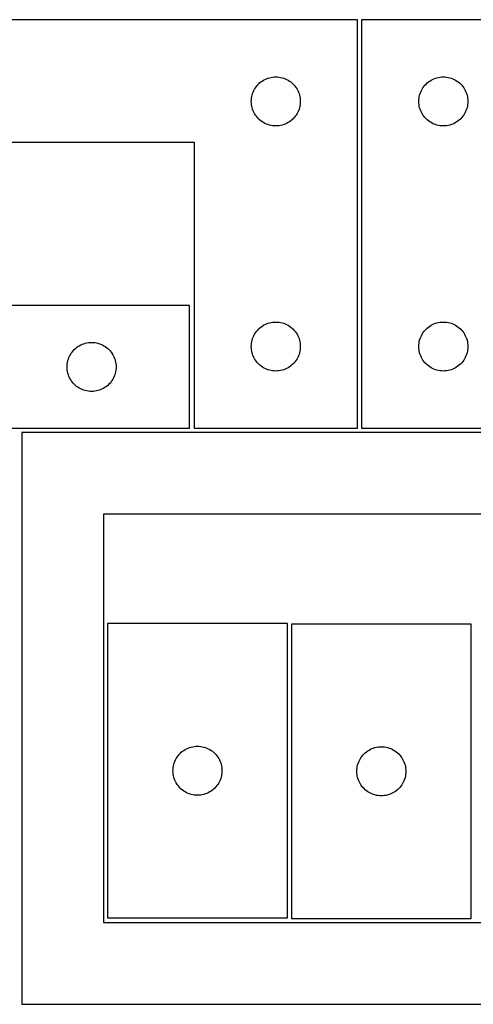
# Model space of a CAD drawing. Header units: millimetres. Extents: x 7 to 1243, y 7 to 2483.
# Tile 18 of 20: x 549 to 715, y 2122 to 2483. Entities that reach past the tile are written whole.
import ezdxf

# ---------------------------------------------------------------- set-up
doc = ezdxf.new("R2010")
doc.units = ezdxf.units.MM
doc.layers.add('CUT', color=7, linetype='CONTINUOUS', true_color=0x000000)

msp = doc.modelspace()

# ---------------------------------------------------------------- linework, layer by layer
at = {"layer": 'CUT'}
for p, q in [((672.840542, 2483.2515), (492.840542, 2483.2515)), ((672.840542, 2333.2515), (672.840542, 2483.2515)), ((734.36151, 2483.251496), (674.36151, 2483.251496)), ((674.36151, 2483.251496), (674.36151, 2333.251496)), ((640.51117, 2461.944832), (641.084729, 2462.078567)), ((641.084729, 2462.078567), (641.665806, 2462.174504)), ((641.665806, 2462.174504), (642.251913, 2462.23223)), ((642.251913, 2462.23223), (642.840542, 2462.2515)), ((642.840542, 2462.2515), (643.42917, 2462.23223)), ((643.42917, 2462.23223), (644.015277, 2462.174504)), ((644.015277, 2462.174504), (644.596355, 2462.078567)), ((644.596355, 2462.078567), (645.169913, 2461.944832)), ((702.032139, 2461.944829), (702.605697, 2462.078564)), ((702.605697, 2462.078564), (703.186775, 2462.1745)), ((703.186775, 2462.1745), (703.772882, 2462.232227)), ((703.772882, 2462.232227), (704.36151, 2462.251496)), ((704.36151, 2462.251496), (704.950138, 2462.232227)), ((704.950138, 2462.232227), (705.536246, 2462.1745)), ((705.536246, 2462.1745), (706.117323, 2462.078564)), ((706.117323, 2462.078564), (706.690882, 2461.944829)), ((635.357315, 2458.251632), (635.700362, 2458.730353)), ((635.700362, 2458.730353), (636.073983, 2459.185612)), ((636.073983, 2459.185612), (636.476581, 2459.615461)), ((636.476581, 2459.615461), (636.906429, 2460.018058)), ((636.906429, 2460.018058), (637.361689, 2460.39168)), ((637.361689, 2460.39168), (637.84041, 2460.734726)), ((637.84041, 2460.734726), (638.340542, 2461.045728)), ((638.340542, 2461.045728), (638.859943, 2461.323354)), ((638.859943, 2461.323354), (639.396391, 2461.566416)), ((639.396391, 2461.566416), (639.947586, 2461.773871)), ((639.947586, 2461.773871), (640.51117, 2461.944832)), ((645.169913, 2461.944832), (645.733497, 2461.773871)), ((645.733497, 2461.773871), (646.284693, 2461.566416)), ((646.284693, 2461.566416), (646.82114, 2461.323354)), ((646.82114, 2461.323354), (647.340542, 2461.045728)), ((647.340542, 2461.045728), (647.840674, 2460.734726)), ((647.840674, 2460.734726), (648.319394, 2460.39168)), ((648.319394, 2460.39168), (648.774654, 2460.018058)), ((648.774654, 2460.018058), (649.204503, 2459.615461)), ((649.204503, 2459.615461), (649.6071, 2459.185612)), ((649.6071, 2459.185612), (649.980722, 2458.730353)), ((649.980722, 2458.730353), (650.323768, 2458.251632)), ((696.878284, 2458.251628), (697.22133, 2458.730349)), ((697.22133, 2458.730349), (697.594952, 2459.185609)), ((697.594952, 2459.185609), (697.997549, 2459.615457)), ((697.997549, 2459.615457), (698.427398, 2460.018054)), ((698.427398, 2460.018054), (698.882657, 2460.391676)), ((698.882657, 2460.391676), (699.361378, 2460.734723)), ((699.361378, 2460.734723), (699.86151, 2461.045725)), ((699.86151, 2461.045725), (700.380912, 2461.323351)), ((700.380912, 2461.323351), (700.917359, 2461.566412)), ((700.917359, 2461.566412), (701.468555, 2461.773867)), ((701.468555, 2461.773867), (702.032139, 2461.944829)), ((706.690882, 2461.944829), (707.254465, 2461.773867)), ((707.254465, 2461.773867), (707.805661, 2461.566412)), ((707.805661, 2461.566412), (708.342109, 2461.323351)), ((708.342109, 2461.323351), (708.86151, 2461.045725)), ((708.86151, 2461.045725), (709.361642, 2460.734723)), ((709.361642, 2460.734723), (709.840363, 2460.391676)), ((709.840363, 2460.391676), (710.295623, 2460.018054)), ((710.295623, 2460.018054), (710.725471, 2459.615457)), ((710.725471, 2459.615457), (711.128069, 2459.185609)), ((711.128069, 2459.185609), (711.50169, 2458.730349)), ((711.50169, 2458.730349), (711.844737, 2458.251628)), ((633.917538, 2454.426235), (634.013474, 2455.007313)), ((634.013474, 2455.007313), (634.147209, 2455.580871)), ((634.147209, 2455.580871), (634.31817, 2456.144455)), ((634.31817, 2456.144455), (634.525626, 2456.695651)), ((634.525626, 2456.695651), (634.768687, 2457.232098)), ((634.768687, 2457.232098), (635.046313, 2457.7515)), ((635.046313, 2457.7515), (635.357315, 2458.251632)), ((650.323768, 2458.251632), (650.63477, 2457.7515)), ((650.63477, 2457.7515), (650.912396, 2457.232098)), ((650.912396, 2457.232098), (651.155457, 2456.695651)), ((651.155457, 2456.695651), (651.362913, 2456.144455)), ((651.362913, 2456.144455), (651.533874, 2455.580871)), ((651.533874, 2455.580871), (651.667609, 2455.007313)), ((651.667609, 2455.007313), (651.763545, 2454.426235)), ((695.438507, 2454.426232), (695.534443, 2455.007309)), ((695.534443, 2455.007309), (695.668178, 2455.580868)), ((695.668178, 2455.580868), (695.839139, 2456.144451)), ((695.839139, 2456.144451), (696.046594, 2456.695647)), ((696.046594, 2456.695647), (696.289656, 2457.232094)), ((696.289656, 2457.232094), (696.567282, 2457.751496)), ((696.567282, 2457.751496), (696.878284, 2458.251628)), ((711.844737, 2458.251628), (712.155739, 2457.751496)), ((712.155739, 2457.751496), (712.433365, 2457.232094)), ((712.433365, 2457.232094), (712.676426, 2456.695647)), ((712.676426, 2456.695647), (712.883881, 2456.144451)), ((712.883881, 2456.144451), (713.054843, 2455.580868)), ((713.054843, 2455.580868), (713.188578, 2455.007309)), ((713.188578, 2455.007309), (713.284514, 2454.426232)), ((633.840542, 2453.2515), (633.859811, 2453.840128)), ((633.859811, 2452.662872), (633.840542, 2453.2515)), ((633.859811, 2453.840128), (633.917538, 2454.426235)), ((633.917538, 2452.076764), (633.859811, 2452.662872)), ((634.013474, 2451.495687), (633.917538, 2452.076764)), ((634.147209, 2450.922128), (634.013474, 2451.495687)), ((651.667609, 2451.495687), (651.533874, 2450.922128)), ((651.763545, 2452.076764), (651.667609, 2451.495687)), ((651.763545, 2454.426235), (651.821272, 2453.840128)), ((651.821272, 2452.662872), (651.763545, 2452.076764)), ((651.821272, 2453.840128), (651.840542, 2453.2515)), ((651.840542, 2453.2515), (651.821272, 2452.662872)), ((695.36151, 2453.251496), (695.38078, 2453.840124)), ((695.38078, 2452.662868), (695.36151, 2453.251496)), ((695.38078, 2453.840124), (695.438507, 2454.426232)), ((695.438507, 2452.07676), (695.38078, 2452.662868)), ((695.534443, 2451.495683), (695.438507, 2452.07676)), ((695.668178, 2450.922125), (695.534443, 2451.495683)), ((713.188578, 2451.495683), (713.054843, 2450.922125)), ((713.284514, 2452.07676), (713.188578, 2451.495683)), ((713.284514, 2454.426232), (713.342241, 2453.840124)), ((713.342241, 2452.662868), (713.284514, 2452.07676)), ((713.342241, 2453.840124), (713.36151, 2453.251496)), ((713.36151, 2453.251496), (713.342241, 2452.662868)), ((634.31817, 2450.358545), (634.147209, 2450.922128)), ((634.525626, 2449.807349), (634.31817, 2450.358545)), ((634.768687, 2449.270902), (634.525626, 2449.807349)), ((635.046313, 2448.7515), (634.768687, 2449.270902)), ((635.357315, 2448.251368), (635.046313, 2448.7515)), ((635.700362, 2447.772647), (635.357315, 2448.251368)), ((636.073983, 2447.317387), (635.700362, 2447.772647)), ((649.980722, 2447.772647), (649.6071, 2447.317387)), ((650.323768, 2448.251368), (649.980722, 2447.772647)), ((650.63477, 2448.7515), (650.323768, 2448.251368)), ((650.912396, 2449.270902), (650.63477, 2448.7515)), ((651.155457, 2449.807349), (650.912396, 2449.270902)), ((651.362913, 2450.358545), (651.155457, 2449.807349)), ((651.533874, 2450.922128), (651.362913, 2450.358545)), ((695.839139, 2450.358541), (695.668178, 2450.922125)), ((696.046594, 2449.807345), (695.839139, 2450.358541)), ((696.289656, 2449.270898), (696.046594, 2449.807345)), ((696.567282, 2448.751496), (696.289656, 2449.270898)), ((696.878284, 2448.251364), (696.567282, 2448.751496)), ((697.22133, 2447.772643), (696.878284, 2448.251364)), ((697.594952, 2447.317384), (697.22133, 2447.772643)), ((711.50169, 2447.772643), (711.128069, 2447.317384)), ((711.844737, 2448.251364), (711.50169, 2447.772643)), ((712.155739, 2448.751496), (711.844737, 2448.251364)), ((712.433365, 2449.270898), (712.155739, 2448.751496)), ((712.676426, 2449.807345), (712.433365, 2449.270898)), ((712.883881, 2450.358541), (712.676426, 2449.807345)), ((713.054843, 2450.922125), (712.883881, 2450.358541)), ((636.476581, 2446.887539), (636.073983, 2447.317387)), ((636.906429, 2446.484941), (636.476581, 2446.887539)), ((637.361689, 2446.11132), (636.906429, 2446.484941)), ((637.84041, 2445.768273), (637.361689, 2446.11132)), ((638.340542, 2445.457271), (637.84041, 2445.768273)), ((638.859943, 2445.179645), (638.340542, 2445.457271)), ((639.396391, 2444.936584), (638.859943, 2445.179645)), ((639.947586, 2444.729129), (639.396391, 2444.936584)), ((640.51117, 2444.558167), (639.947586, 2444.729129)), ((641.084729, 2444.424432), (640.51117, 2444.558167)), ((641.665806, 2444.328496), (641.084729, 2444.424432)), ((642.251913, 2444.270769), (641.665806, 2444.328496)), ((642.840542, 2444.2515), (642.251913, 2444.270769)), ((643.42917, 2444.270769), (642.840542, 2444.2515)), ((644.015277, 2444.328496), (643.42917, 2444.270769)), ((644.596355, 2444.424432), (644.015277, 2444.328496)), ((645.169913, 2444.558167), (644.596355, 2444.424432)), ((645.733497, 2444.729129), (645.169913, 2444.558167)), ((646.284693, 2444.936584), (645.733497, 2444.729129)), ((646.82114, 2445.179645), (646.284693, 2444.936584)), ((647.340542, 2445.457271), (646.82114, 2445.179645)), ((647.840674, 2445.768273), (647.340542, 2445.457271)), ((648.319394, 2446.11132), (647.840674, 2445.768273)), ((648.774654, 2446.484941), (648.319394, 2446.11132)), ((649.204503, 2446.887539), (648.774654, 2446.484941)), ((649.6071, 2447.317387), (649.204503, 2446.887539)), ((697.997549, 2446.887535), (697.594952, 2447.317384)), ((698.427398, 2446.484938), (697.997549, 2446.887535)), ((698.882657, 2446.111316), (698.427398, 2446.484938)), ((699.361378, 2445.76827), (698.882657, 2446.111316)), ((699.86151, 2445.457268), (699.361378, 2445.76827)), ((700.380912, 2445.179642), (699.86151, 2445.457268)), ((700.917359, 2444.93658), (700.380912, 2445.179642)), ((701.468555, 2444.729125), (700.917359, 2444.93658)), ((702.032139, 2444.558164), (701.468555, 2444.729125)), ((702.605697, 2444.424429), (702.032139, 2444.558164)), ((703.186775, 2444.328492), (702.605697, 2444.424429)), ((703.772882, 2444.270766), (703.186775, 2444.328492)), ((704.36151, 2444.251496), (703.772882, 2444.270766)), ((704.950138, 2444.270766), (704.36151, 2444.251496)), ((705.536246, 2444.328492), (704.950138, 2444.270766)), ((706.117323, 2444.424429), (705.536246, 2444.328492)), ((706.690882, 2444.558164), (706.117323, 2444.424429)), ((707.254465, 2444.729125), (706.690882, 2444.558164)), ((707.805661, 2444.93658), (707.254465, 2444.729125)), ((708.342109, 2445.179642), (707.805661, 2444.93658)), ((708.86151, 2445.457268), (708.342109, 2445.179642)), ((709.361642, 2445.76827), (708.86151, 2445.457268)), ((709.840363, 2446.111316), (709.361642, 2445.76827)), ((710.295623, 2446.484938), (709.840363, 2446.111316)), ((710.725471, 2446.887535), (710.295623, 2446.484938)), ((711.128069, 2447.317384), (710.725471, 2446.887535)), ((492.840542, 2438.2515), (612.840542, 2438.2515)), ((612.840542, 2438.2515), (612.840542, 2333.2515)), ((611.20169, 2378.251496), (491.20169, 2378.251496)), ((611.20169, 2333.251496), (611.20169, 2378.251496)), ((639.396391, 2371.566416), (639.947586, 2371.773871)), ((639.947586, 2371.773871), (640.51117, 2371.944832)), ((640.51117, 2371.944832), (641.084729, 2372.078567)), ((641.084729, 2372.078567), (641.665806, 2372.174504)), ((641.665806, 2372.174504), (642.251913, 2372.23223)), ((642.251913, 2372.23223), (642.840542, 2372.2515)), ((642.840542, 2372.2515), (643.42917, 2372.23223)), ((643.42917, 2372.23223), (644.015277, 2372.174504)), ((644.015277, 2372.174504), (644.596355, 2372.078567)), ((644.596355, 2372.078567), (645.169913, 2371.944832)), ((645.169913, 2371.944832), (645.733497, 2371.773871)), ((645.733497, 2371.773871), (646.284693, 2371.566416)), ((700.917359, 2371.566412), (701.468555, 2371.773867)), ((701.468555, 2371.773867), (702.032139, 2371.944829)), ((702.032139, 2371.944829), (702.605697, 2372.078564)), ((702.605697, 2372.078564), (703.186775, 2372.1745)), ((703.186775, 2372.1745), (703.772882, 2372.232227)), ((703.772882, 2372.232227), (704.36151, 2372.251496)), ((704.36151, 2372.251496), (704.950138, 2372.232227)), ((704.950138, 2372.232227), (705.536246, 2372.1745)), ((705.536246, 2372.1745), (706.117323, 2372.078564)), ((706.117323, 2372.078564), (706.690882, 2371.944829)), ((706.690882, 2371.944829), (707.254465, 2371.773867)), ((707.254465, 2371.773867), (707.805661, 2371.566412)), ((635.046313, 2367.7515), (635.357315, 2368.251632)), ((635.357315, 2368.251632), (635.700362, 2368.730353)), ((635.700362, 2368.730353), (636.073983, 2369.185612)), ((636.073983, 2369.185612), (636.476581, 2369.615461)), ((636.476581, 2369.615461), (636.906429, 2370.018058)), ((636.906429, 2370.018058), (637.361689, 2370.39168)), ((637.361689, 2370.39168), (637.84041, 2370.734726)), ((637.84041, 2370.734726), (638.340542, 2371.045728)), ((638.340542, 2371.045728), (638.859943, 2371.323354)), ((638.859943, 2371.323354), (639.396391, 2371.566416)), ((646.284693, 2371.566416), (646.82114, 2371.323354)), ((646.82114, 2371.323354), (647.340542, 2371.045728)), ((647.340542, 2371.045728), (647.840674, 2370.734726)), ((647.840674, 2370.734726), (648.319394, 2370.39168)), ((648.319394, 2370.39168), (648.774654, 2370.018058)), ((648.774654, 2370.018058), (649.204503, 2369.615461)), ((649.204503, 2369.615461), (649.6071, 2369.185612)), ((649.6071, 2369.185612), (649.980722, 2368.730353)), ((649.980722, 2368.730353), (650.323768, 2368.251632)), ((650.323768, 2368.251632), (650.63477, 2367.7515)), ((696.567282, 2367.751496), (696.878284, 2368.251628)), ((696.878284, 2368.251628), (697.22133, 2368.730349)), ((697.22133, 2368.730349), (697.594952, 2369.185609)), ((697.594952, 2369.185609), (697.997549, 2369.615457)), ((697.997549, 2369.615457), (698.427398, 2370.018054)), ((698.427398, 2370.018054), (698.882657, 2370.391676)), ((698.882657, 2370.391676), (699.361378, 2370.734723)), ((699.361378, 2370.734723), (699.86151, 2371.045725)), ((699.86151, 2371.045725), (700.380912, 2371.323351)), ((700.380912, 2371.323351), (700.917359, 2371.566412)), ((707.805661, 2371.566412), (708.342109, 2371.323351)), ((708.342109, 2371.323351), (708.86151, 2371.045725)), ((708.86151, 2371.045725), (709.361642, 2370.734723)), ((709.361642, 2370.734723), (709.840363, 2370.391676)), ((709.840363, 2370.391676), (710.295623, 2370.018054)), ((710.295623, 2370.018054), (710.725471, 2369.615457)), ((710.725471, 2369.615457), (711.128069, 2369.185609)), ((711.128069, 2369.185609), (711.50169, 2368.730349)), ((711.50169, 2368.730349), (711.844737, 2368.251628)), ((711.844737, 2368.251628), (712.155739, 2367.751496)), ((572.308735, 2364.273867), (572.872318, 2364.444829)), ((572.872318, 2364.444829), (573.445877, 2364.578564)), ((573.445877, 2364.578564), (574.026954, 2364.6745)), ((574.026954, 2364.6745), (574.613062, 2364.732227)), ((574.613062, 2364.732227), (575.20169, 2364.751496)), ((575.20169, 2364.751496), (575.790318, 2364.732227)), ((575.790318, 2364.732227), (576.376425, 2364.6745)), ((576.376425, 2364.6745), (576.957503, 2364.578564)), ((576.957503, 2364.578564), (577.531061, 2364.444829)), ((577.531061, 2364.444829), (578.094645, 2364.273867)), ((633.859811, 2363.840128), (633.917538, 2364.426235)), ((633.917538, 2364.426235), (634.013474, 2365.007313)), ((634.013474, 2365.007313), (634.147209, 2365.580871)), ((634.147209, 2365.580871), (634.31817, 2366.144455)), ((634.31817, 2366.144455), (634.525626, 2366.695651)), ((634.525626, 2366.695651), (634.768687, 2367.232098)), ((634.768687, 2367.232098), (635.046313, 2367.7515)), ((650.63477, 2367.7515), (650.912396, 2367.232098)), ((650.912396, 2367.232098), (651.155457, 2366.695651)), ((651.155457, 2366.695651), (651.362913, 2366.144455)), ((651.362913, 2366.144455), (651.533874, 2365.580871)), ((651.533874, 2365.580871), (651.667609, 2365.007313)), ((651.667609, 2365.007313), (651.763545, 2364.426235)), ((651.763545, 2364.426235), (651.821272, 2363.840128)), ((695.38078, 2363.840124), (695.438507, 2364.426232)), ((695.438507, 2364.426232), (695.534443, 2365.007309)), ((695.534443, 2365.007309), (695.668178, 2365.580868)), ((695.668178, 2365.580868), (695.839139, 2366.144451)), ((695.839139, 2366.144451), (696.046594, 2366.695647)), ((696.046594, 2366.695647), (696.289656, 2367.232094)), ((696.289656, 2367.232094), (696.567282, 2367.751496)), ((712.155739, 2367.751496), (712.433365, 2367.232094)), ((712.433365, 2367.232094), (712.676426, 2366.695647)), ((712.676426, 2366.695647), (712.883881, 2366.144451)), ((712.883881, 2366.144451), (713.054843, 2365.580868)), ((713.054843, 2365.580868), (713.188578, 2365.007309)), ((713.188578, 2365.007309), (713.284514, 2364.426232)), ((713.284514, 2364.426232), (713.342241, 2363.840124)), ((567.407461, 2360.251496), (567.718463, 2360.751628)), ((567.718463, 2360.751628), (568.06151, 2361.230349)), ((568.06151, 2361.230349), (568.435131, 2361.685609)), ((568.435131, 2361.685609), (568.837729, 2362.115457)), ((568.837729, 2362.115457), (569.267577, 2362.518054)), ((569.267577, 2362.518054), (569.722837, 2362.891676)), ((569.722837, 2362.891676), (570.201558, 2363.234723)), ((570.201558, 2363.234723), (570.70169, 2363.545725)), ((570.70169, 2363.545725), (571.221092, 2363.823351)), ((571.221092, 2363.823351), (571.757539, 2364.066412)), ((571.757539, 2364.066412), (572.308735, 2364.273867)), ((578.094645, 2364.273867), (578.645841, 2364.066412)), ((578.645841, 2364.066412), (579.182288, 2363.823351)), ((579.182288, 2363.823351), (579.70169, 2363.545725)), ((579.70169, 2363.545725), (580.201822, 2363.234723)), ((580.201822, 2363.234723), (580.680543, 2362.891676)), ((580.680543, 2362.891676), (581.135802, 2362.518054)), ((581.135802, 2362.518054), (581.565651, 2362.115457)), ((581.565651, 2362.115457), (581.968248, 2361.685609)), ((581.968248, 2361.685609), (582.34187, 2361.230349)), ((582.34187, 2361.230349), (582.684916, 2360.751628)), ((582.684916, 2360.751628), (582.995918, 2360.251496)), ((633.840542, 2363.2515), (633.859811, 2363.840128)), ((633.859811, 2362.662872), (633.840542, 2363.2515)), ((633.917538, 2362.076764), (633.859811, 2362.662872)), ((634.013474, 2361.495687), (633.917538, 2362.076764)), ((634.147209, 2360.922128), (634.013474, 2361.495687)), ((634.31817, 2360.358545), (634.147209, 2360.922128)), ((651.533874, 2360.922128), (651.362913, 2360.358545)), ((651.667609, 2361.495687), (651.533874, 2360.922128)), ((651.763545, 2362.076764), (651.667609, 2361.495687)), ((651.821272, 2362.662872), (651.763545, 2362.076764)), ((651.821272, 2363.840128), (651.840542, 2363.2515)), ((651.840542, 2363.2515), (651.821272, 2362.662872)), ((695.36151, 2363.251496), (695.38078, 2363.840124)), ((695.38078, 2362.662868), (695.36151, 2363.251496)), ((695.438507, 2362.07676), (695.38078, 2362.662868)), ((695.534443, 2361.495683), (695.438507, 2362.07676)), ((695.668178, 2360.922125), (695.534443, 2361.495683)), ((695.839139, 2360.358541), (695.668178, 2360.922125)), ((713.054843, 2360.922125), (712.883881, 2360.358541)), ((713.188578, 2361.495683), (713.054843, 2360.922125)), ((713.284514, 2362.07676), (713.188578, 2361.495683)), ((713.342241, 2362.662868), (713.284514, 2362.07676)), ((713.342241, 2363.840124), (713.36151, 2363.251496)), ((713.36151, 2363.251496), (713.342241, 2362.662868)), ((566.278686, 2356.926232), (566.374622, 2357.507309)), ((566.374622, 2357.507309), (566.508357, 2358.080868)), ((566.508357, 2358.080868), (566.679319, 2358.644451)), ((566.679319, 2358.644451), (566.886774, 2359.195647)), ((566.886774, 2359.195647), (567.129835, 2359.732094)), ((567.129835, 2359.732094), (567.407461, 2360.251496)), ((582.995918, 2360.251496), (583.273544, 2359.732094)), ((583.273544, 2359.732094), (583.516606, 2359.195647)), ((583.516606, 2359.195647), (583.724061, 2358.644451)), ((583.724061, 2358.644451), (583.895022, 2358.080868)), ((583.895022, 2358.080868), (584.028757, 2357.507309)), ((584.028757, 2357.507309), (584.124693, 2356.926232)), ((634.525626, 2359.807349), (634.31817, 2360.358545)), ((634.768687, 2359.270902), (634.525626, 2359.807349)), ((635.046313, 2358.7515), (634.768687, 2359.270902)), ((635.357315, 2358.251368), (635.046313, 2358.7515)), ((635.700362, 2357.772647), (635.357315, 2358.251368)), ((636.073983, 2357.317387), (635.700362, 2357.772647)), ((636.476581, 2356.887539), (636.073983, 2357.317387)), ((649.6071, 2357.317387), (649.204503, 2356.887539)), ((649.980722, 2357.772647), (649.6071, 2357.317387)), ((650.323768, 2358.251368), (649.980722, 2357.772647)), ((650.63477, 2358.7515), (650.323768, 2358.251368)), ((650.912396, 2359.270902), (650.63477, 2358.7515)), ((651.155457, 2359.807349), (650.912396, 2359.270902)), ((651.362913, 2360.358545), (651.155457, 2359.807349)), ((696.046594, 2359.807345), (695.839139, 2360.358541)), ((696.289656, 2359.270898), (696.046594, 2359.807345)), ((696.567282, 2358.751496), (696.289656, 2359.270898)), ((696.878284, 2358.251364), (696.567282, 2358.751496)), ((697.22133, 2357.772643), (696.878284, 2358.251364)), ((697.594952, 2357.317384), (697.22133, 2357.772643)), ((697.997549, 2356.887535), (697.594952, 2357.317384)), ((711.128069, 2357.317384), (710.725471, 2356.887535)), ((711.50169, 2357.772643), (711.128069, 2357.317384)), ((711.844737, 2358.251364), (711.50169, 2357.772643)), ((712.155739, 2358.751496), (711.844737, 2358.251364)), ((712.433365, 2359.270898), (712.155739, 2358.751496)), ((712.676426, 2359.807345), (712.433365, 2359.270898)), ((712.883881, 2360.358541), (712.676426, 2359.807345)), ((566.20169, 2355.751496), (566.220959, 2356.340124)), ((566.220959, 2355.162868), (566.20169, 2355.751496)), ((566.220959, 2356.340124), (566.278686, 2356.926232)), ((566.278686, 2354.57676), (566.220959, 2355.162868)), ((566.374622, 2353.995683), (566.278686, 2354.57676)), ((566.508357, 2353.422125), (566.374622, 2353.995683)), ((584.028757, 2353.995683), (583.895022, 2353.422125)), ((584.124693, 2354.57676), (584.028757, 2353.995683)), ((584.124693, 2356.926232), (584.18242, 2356.340124)), ((584.18242, 2355.162868), (584.124693, 2354.57676)), ((584.18242, 2356.340124), (584.20169, 2355.751496)), ((584.20169, 2355.751496), (584.18242, 2355.162868)), ((636.906429, 2356.484941), (636.476581, 2356.887539)), ((637.361689, 2356.11132), (636.906429, 2356.484941)), ((637.84041, 2355.768273), (637.361689, 2356.11132)), ((638.340542, 2355.457271), (637.84041, 2355.768273)), ((638.859943, 2355.179645), (638.340542, 2355.457271)), ((639.396391, 2354.936584), (638.859943, 2355.179645)), ((639.947586, 2354.729129), (639.396391, 2354.936584)), ((640.51117, 2354.558167), (639.947586, 2354.729129)), ((641.084729, 2354.424432), (640.51117, 2354.558167)), ((641.665806, 2354.328496), (641.084729, 2354.424432)), ((642.251913, 2354.270769), (641.665806, 2354.328496)), ((642.840542, 2354.2515), (642.251913, 2354.270769)), ((643.42917, 2354.270769), (642.840542, 2354.2515)), ((644.015277, 2354.328496), (643.42917, 2354.270769)), ((644.596355, 2354.424432), (644.015277, 2354.328496)), ((645.169913, 2354.558167), (644.596355, 2354.424432)), ((645.733497, 2354.729129), (645.169913, 2354.558167)), ((646.284693, 2354.936584), (645.733497, 2354.729129)), ((646.82114, 2355.179645), (646.284693, 2354.936584)), ((647.340542, 2355.457271), (646.82114, 2355.179645)), ((647.840674, 2355.768273), (647.340542, 2355.457271)), ((648.319394, 2356.11132), (647.840674, 2355.768273)), ((648.774654, 2356.484941), (648.319394, 2356.11132)), ((649.204503, 2356.887539), (648.774654, 2356.484941)), ((698.427398, 2356.484938), (697.997549, 2356.887535)), ((698.882657, 2356.111316), (698.427398, 2356.484938)), ((699.361378, 2355.76827), (698.882657, 2356.111316)), ((699.86151, 2355.457268), (699.361378, 2355.76827)), ((700.380912, 2355.179642), (699.86151, 2355.457268)), ((700.917359, 2354.93658), (700.380912, 2355.179642)), ((701.468555, 2354.729125), (700.917359, 2354.93658)), ((702.032139, 2354.558164), (701.468555, 2354.729125)), ((702.605697, 2354.424429), (702.032139, 2354.558164)), ((703.186775, 2354.328492), (702.605697, 2354.424429)), ((703.772882, 2354.270766), (703.186775, 2354.328492)), ((704.36151, 2354.251496), (703.772882, 2354.270766)), ((704.950138, 2354.270766), (704.36151, 2354.251496)), ((705.536246, 2354.328492), (704.950138, 2354.270766)), ((706.117323, 2354.424429), (705.536246, 2354.328492)), ((706.690882, 2354.558164), (706.117323, 2354.424429)), ((707.254465, 2354.729125), (706.690882, 2354.558164)), ((707.805661, 2354.93658), (707.254465, 2354.729125)), ((708.342109, 2355.179642), (707.805661, 2354.93658)), ((708.86151, 2355.457268), (708.342109, 2355.179642)), ((709.361642, 2355.76827), (708.86151, 2355.457268)), ((709.840363, 2356.111316), (709.361642, 2355.76827)), ((710.295623, 2356.484938), (709.840363, 2356.111316)), ((710.725471, 2356.887535), (710.295623, 2356.484938)), ((566.679319, 2352.858541), (566.508357, 2353.422125)), ((566.886774, 2352.307345), (566.679319, 2352.858541)), ((567.129835, 2351.770898), (566.886774, 2352.307345)), ((567.407461, 2351.251496), (567.129835, 2351.770898)), ((567.718463, 2350.751364), (567.407461, 2351.251496)), ((568.06151, 2350.272643), (567.718463, 2350.751364)), ((568.435131, 2349.817384), (568.06151, 2350.272643)), ((582.34187, 2350.272643), (581.968248, 2349.817384)), ((582.684916, 2350.751364), (582.34187, 2350.272643)), ((582.995918, 2351.251496), (582.684916, 2350.751364)), ((583.273544, 2351.770898), (582.995918, 2351.251496)), ((583.516606, 2352.307345), (583.273544, 2351.770898)), ((583.724061, 2352.858541), (583.516606, 2352.307345)), ((583.895022, 2353.422125), (583.724061, 2352.858541)), ((568.837729, 2349.387535), (568.435131, 2349.817384)), ((569.267577, 2348.984938), (568.837729, 2349.387535)), ((569.722837, 2348.611316), (569.267577, 2348.984938)), ((570.201558, 2348.26827), (569.722837, 2348.611316)), ((570.70169, 2347.957268), (570.201558, 2348.26827)), ((571.221092, 2347.679642), (570.70169, 2347.957268)), ((571.757539, 2347.43658), (571.221092, 2347.679642)), ((572.308735, 2347.229125), (571.757539, 2347.43658)), ((572.872318, 2347.058164), (572.308735, 2347.229125)), ((573.445877, 2346.924429), (572.872318, 2347.058164)), ((574.026954, 2346.828492), (573.445877, 2346.924429)), ((574.613062, 2346.770766), (574.026954, 2346.828492)), ((575.20169, 2346.751496), (574.613062, 2346.770766)), ((575.790318, 2346.770766), (575.20169, 2346.751496)), ((576.376425, 2346.828492), (575.790318, 2346.770766)), ((576.957503, 2346.924429), (576.376425, 2346.828492)), ((577.531061, 2347.058164), (576.957503, 2346.924429)), ((578.094645, 2347.229125), (577.531061, 2347.058164)), ((578.645841, 2347.43658), (578.094645, 2347.229125)), ((579.182288, 2347.679642), (578.645841, 2347.43658)), ((579.70169, 2347.957268), (579.182288, 2347.679642)), ((580.201822, 2348.26827), (579.70169, 2347.957268)), ((580.680543, 2348.611316), (580.201822, 2348.26827)), ((581.135802, 2348.984938), (580.680543, 2348.611316)), ((581.565651, 2349.387535), (581.135802, 2348.984938)), ((581.968248, 2349.817384), (581.565651, 2349.387535)), ((431.20169, 2333.251496), (611.20169, 2333.251496)), ((612.840542, 2333.2515), (672.840542, 2333.2515)), ((674.36151, 2333.251496), (854.36151, 2333.251496)), ((819.562896, 2331.730499), (549.562896, 2331.730499)), ((549.562896, 2331.730499), (549.562896, 2121.730499)), ((789.562896, 2301.730499), (579.562896, 2301.730499)), ((579.562896, 2301.730499), (579.562896, 2151.730499)), ((647.083048, 2261.494989), (581.083048, 2261.494989)), ((581.083048, 2261.494989), (581.083048, 2153.494989)), ((647.083048, 2153.494989), (647.083048, 2261.494989)), ((714.596071, 2261.284135), (648.596071, 2261.284135)), ((648.596071, 2261.284135), (648.596071, 2153.284135)), ((714.596071, 2153.284135), (714.596071, 2261.284135)), ((611.190093, 2216.01736), (611.753677, 2216.188321)), ((611.753677, 2216.188321), (612.327235, 2216.322056)), ((612.327235, 2216.322056), (612.908312, 2216.417993)), ((612.908312, 2216.417993), (613.49442, 2216.475719)), ((613.49442, 2216.475719), (614.083048, 2216.494989)), ((614.083048, 2216.494989), (614.671676, 2216.475719)), ((614.671676, 2216.475719), (615.257784, 2216.417993)), ((615.257784, 2216.417993), (615.838861, 2216.322056)), ((615.838861, 2216.322056), (616.412419, 2216.188321)), ((616.412419, 2216.188321), (616.976003, 2216.01736)), ((679.840258, 2216.111203), (680.421336, 2216.207139)), ((680.421336, 2216.207139), (681.007443, 2216.264866)), ((681.007443, 2216.264866), (681.596071, 2216.284135)), ((681.596071, 2216.284135), (682.1847, 2216.264866)), ((682.1847, 2216.264866), (682.770807, 2216.207139)), ((682.770807, 2216.207139), (683.351884, 2216.111203)), ((606.599821, 2212.495121), (606.942868, 2212.973842)), ((606.942868, 2212.973842), (607.31649, 2213.429101)), ((607.31649, 2213.429101), (607.719087, 2213.85895)), ((607.719087, 2213.85895), (608.148936, 2214.261547)), ((608.148936, 2214.261547), (608.604195, 2214.635169)), ((608.604195, 2214.635169), (609.082916, 2214.978215)), ((609.082916, 2214.978215), (609.583048, 2215.289218)), ((609.583048, 2215.289218), (610.10245, 2215.566844)), ((610.10245, 2215.566844), (610.638897, 2215.809905)), ((610.638897, 2215.809905), (611.190093, 2216.01736)), ((616.976003, 2216.01736), (617.527199, 2215.809905)), ((617.527199, 2215.809905), (618.063646, 2215.566844)), ((618.063646, 2215.566844), (618.583048, 2215.289218)), ((618.583048, 2215.289218), (619.08318, 2214.978215)), ((619.08318, 2214.978215), (619.561901, 2214.635169)), ((619.561901, 2214.635169), (620.01716, 2214.261547)), ((620.01716, 2214.261547), (620.447009, 2213.85895)), ((620.447009, 2213.85895), (620.849606, 2213.429101)), ((620.849606, 2213.429101), (621.223228, 2212.973842)), ((621.223228, 2212.973842), (621.566274, 2212.495121)), ((674.112845, 2212.284267), (674.455891, 2212.762988)), ((674.455891, 2212.762988), (674.829513, 2213.218248)), ((674.829513, 2213.218248), (675.23211, 2213.648096)), ((675.23211, 2213.648096), (675.661959, 2214.050694)), ((675.661959, 2214.050694), (676.117218, 2214.424315)), ((676.117218, 2214.424315), (676.595939, 2214.767362)), ((676.595939, 2214.767362), (677.096071, 2215.078364)), ((677.096071, 2215.078364), (677.615473, 2215.35599)), ((677.615473, 2215.35599), (678.15192, 2215.599051)), ((678.15192, 2215.599051), (678.703116, 2215.806507)), ((678.703116, 2215.806507), (679.2667, 2215.977468)), ((679.2667, 2215.977468), (679.840258, 2216.111203)), ((683.351884, 2216.111203), (683.925443, 2215.977468)), ((683.925443, 2215.977468), (684.489027, 2215.806507)), ((684.489027, 2215.806507), (685.040222, 2215.599051)), ((685.040222, 2215.599051), (685.57667, 2215.35599)), ((685.57667, 2215.35599), (686.096071, 2215.078364)), ((686.096071, 2215.078364), (686.596203, 2214.767362)), ((686.596203, 2214.767362), (687.074924, 2214.424315)), ((687.074924, 2214.424315), (687.530184, 2214.050694)), ((687.530184, 2214.050694), (687.960032, 2213.648096)), ((687.960032, 2213.648096), (688.36263, 2213.218248)), ((688.36263, 2213.218248), (688.736251, 2212.762988)), ((688.736251, 2212.762988), (689.079298, 2212.284267)), ((605.160044, 2208.669725), (605.25598, 2209.250802)), ((605.25598, 2209.250802), (605.389716, 2209.82436)), ((605.389716, 2209.82436), (605.560677, 2210.387944)), ((605.560677, 2210.387944), (605.768132, 2210.93914)), ((605.768132, 2210.93914), (606.011193, 2211.475587)), ((606.011193, 2211.475587), (606.288819, 2211.994989)), ((606.288819, 2211.994989), (606.599821, 2212.495121)), ((621.566274, 2212.495121), (621.877277, 2211.994989)), ((621.877277, 2211.994989), (622.154903, 2211.475587)), ((622.154903, 2211.475587), (622.397964, 2210.93914)), ((622.397964, 2210.93914), (622.605419, 2210.387944)), ((622.605419, 2210.387944), (622.77638, 2209.82436)), ((622.77638, 2209.82436), (622.910115, 2209.250802)), ((622.910115, 2209.250802), (623.006052, 2208.669725)), ((672.673068, 2208.458871), (672.769004, 2209.039948)), ((672.769004, 2209.039948), (672.902739, 2209.613507)), ((672.902739, 2209.613507), (673.0737, 2210.177091)), ((673.0737, 2210.177091), (673.281156, 2210.728286)), ((673.281156, 2210.728286), (673.524217, 2211.264734)), ((673.524217, 2211.264734), (673.801843, 2211.784135)), ((673.801843, 2211.784135), (674.112845, 2212.284267)), ((689.079298, 2212.284267), (689.3903, 2211.784135)), ((689.3903, 2211.784135), (689.667926, 2211.264734)), ((689.667926, 2211.264734), (689.910987, 2210.728286)), ((689.910987, 2210.728286), (690.118443, 2210.177091)), ((690.118443, 2210.177091), (690.289404, 2209.613507)), ((690.289404, 2209.613507), (690.423139, 2209.039948)), ((690.423139, 2209.039948), (690.519075, 2208.458871)), ((605.083048, 2207.494989), (605.102318, 2208.083617)), ((605.102318, 2206.906361), (605.083048, 2207.494989)), ((605.102318, 2208.083617), (605.160044, 2208.669725)), ((605.160044, 2206.320253), (605.102318, 2206.906361)), ((605.25598, 2205.739176), (605.160044, 2206.320253)), ((605.389716, 2205.165618), (605.25598, 2205.739176)), ((622.910115, 2205.739176), (622.77638, 2205.165618)), ((623.006052, 2206.320253), (622.910115, 2205.739176)), ((623.006052, 2208.669725), (623.063778, 2208.083617)), ((623.063778, 2206.906361), (623.006052, 2206.320253)), ((623.063778, 2208.083617), (623.083048, 2207.494989)), ((623.083048, 2207.494989), (623.063778, 2206.906361)), ((672.596071, 2207.284135), (672.615341, 2207.872764)), ((672.615341, 2206.695507), (672.596071, 2207.284135)), ((672.615341, 2207.872764), (672.673068, 2208.458871)), ((672.673068, 2206.1094), (672.615341, 2206.695507)), ((672.769004, 2205.528322), (672.673068, 2206.1094)), ((672.902739, 2204.954764), (672.769004, 2205.528322)), ((690.423139, 2205.528322), (690.289404, 2204.954764)), ((690.519075, 2206.1094), (690.423139, 2205.528322)), ((690.519075, 2208.458871), (690.576802, 2207.872764)), ((690.576802, 2206.695507), (690.519075, 2206.1094)), ((690.576802, 2207.872764), (690.596071, 2207.284135)), ((690.596071, 2207.284135), (690.576802, 2206.695507)), ((605.560677, 2204.602034), (605.389716, 2205.165618)), ((605.768132, 2204.050838), (605.560677, 2204.602034)), ((606.011193, 2203.514391), (605.768132, 2204.050838)), ((606.288819, 2202.994989), (606.011193, 2203.514391)), ((606.599821, 2202.494857), (606.288819, 2202.994989)), ((606.942868, 2202.016136), (606.599821, 2202.494857)), ((607.31649, 2201.560877), (606.942868, 2202.016136)), ((621.223228, 2202.016136), (620.849606, 2201.560877)), ((621.566274, 2202.494857), (621.223228, 2202.016136)), ((621.877277, 2202.994989), (621.566274, 2202.494857)), ((622.154903, 2203.514391), (621.877277, 2202.994989)), ((622.397964, 2204.050838), (622.154903, 2203.514391)), ((622.605419, 2204.602034), (622.397964, 2204.050838)), ((622.77638, 2205.165618), (622.605419, 2204.602034)), ((673.0737, 2204.39118), (672.902739, 2204.954764)), ((673.281156, 2203.839984), (673.0737, 2204.39118)), ((673.524217, 2203.303537), (673.281156, 2203.839984)), ((673.801843, 2202.784135), (673.524217, 2203.303537)), ((674.112845, 2202.284003), (673.801843, 2202.784135)), ((674.455891, 2201.805282), (674.112845, 2202.284003)), ((674.829513, 2201.350023), (674.455891, 2201.805282)), ((688.736251, 2201.805282), (688.36263, 2201.350023)), ((689.079298, 2202.284003), (688.736251, 2201.805282)), ((689.3903, 2202.784135), (689.079298, 2202.284003)), ((689.667926, 2203.303537), (689.3903, 2202.784135)), ((689.910987, 2203.839984), (689.667926, 2203.303537)), ((690.118443, 2204.39118), (689.910987, 2203.839984)), ((690.289404, 2204.954764), (690.118443, 2204.39118)), ((607.719087, 2201.131028), (607.31649, 2201.560877)), ((608.148936, 2200.728431), (607.719087, 2201.131028)), ((608.604195, 2200.354809), (608.148936, 2200.728431)), ((609.082916, 2200.011762), (608.604195, 2200.354809)), ((609.583048, 2199.70076), (609.082916, 2200.011762)), ((610.10245, 2199.423134), (609.583048, 2199.70076)), ((610.638897, 2199.180073), (610.10245, 2199.423134)), ((611.190093, 2198.972618), (610.638897, 2199.180073)), ((611.753677, 2198.801656), (611.190093, 2198.972618)), ((612.327235, 2198.667921), (611.753677, 2198.801656)), ((612.908312, 2198.571985), (612.327235, 2198.667921)), ((613.49442, 2198.514259), (612.908312, 2198.571985)), ((614.083048, 2198.494989), (613.49442, 2198.514259)), ((614.671676, 2198.514259), (614.083048, 2198.494989)), ((615.257784, 2198.571985), (614.671676, 2198.514259)), ((615.838861, 2198.667921), (615.257784, 2198.571985)), ((616.412419, 2198.801656), (615.838861, 2198.667921)), ((616.976003, 2198.972618), (616.412419, 2198.801656)), ((617.527199, 2199.180073), (616.976003, 2198.972618)), ((618.063646, 2199.423134), (617.527199, 2199.180073)), ((618.583048, 2199.70076), (618.063646, 2199.423134)), ((619.08318, 2200.011762), (618.583048, 2199.70076)), ((619.561901, 2200.354809), (619.08318, 2200.011762)), ((620.01716, 2200.728431), (619.561901, 2200.354809)), ((620.447009, 2201.131028), (620.01716, 2200.728431)), ((620.849606, 2201.560877), (620.447009, 2201.131028)), ((675.23211, 2200.920174), (674.829513, 2201.350023)), ((675.661959, 2200.517577), (675.23211, 2200.920174)), ((676.117218, 2200.143955), (675.661959, 2200.517577)), ((676.595939, 2199.800909), (676.117218, 2200.143955)), ((677.096071, 2199.489907), (676.595939, 2199.800909)), ((677.615473, 2199.212281), (677.096071, 2199.489907)), ((678.15192, 2198.96922), (677.615473, 2199.212281)), ((678.703116, 2198.761764), (678.15192, 2198.96922)), ((679.2667, 2198.590803), (678.703116, 2198.761764)), ((679.840258, 2198.457068), (679.2667, 2198.590803)), ((680.421336, 2198.361132), (679.840258, 2198.457068)), ((681.007443, 2198.303405), (680.421336, 2198.361132)), ((681.596071, 2198.284135), (681.007443, 2198.303405)), ((682.1847, 2198.303405), (681.596071, 2198.284135)), ((682.770807, 2198.361132), (682.1847, 2198.303405)), ((683.351884, 2198.457068), (682.770807, 2198.361132)), ((683.925443, 2198.590803), (683.351884, 2198.457068)), ((684.489027, 2198.761764), (683.925443, 2198.590803)), ((685.040222, 2198.96922), (684.489027, 2198.761764)), ((685.57667, 2199.212281), (685.040222, 2198.96922)), ((686.096071, 2199.489907), (685.57667, 2199.212281)), ((686.596203, 2199.800909), (686.096071, 2199.489907)), ((687.074924, 2200.143955), (686.596203, 2199.800909)), ((687.530184, 2200.517577), (687.074924, 2200.143955)), ((687.960032, 2200.920174), (687.530184, 2200.517577)), ((688.36263, 2201.350023), (687.960032, 2200.920174)), ((579.562896, 2151.730499), (789.562896, 2151.730499)), ((581.083048, 2153.494989), (647.083048, 2153.494989)), ((648.596071, 2153.284135), (714.596071, 2153.284135)), ((549.562896, 2121.730499), (819.562896, 2121.730499))]:
    msp.add_line(p, q, dxfattribs=at)

doc.saveas('drawing.dxf')
